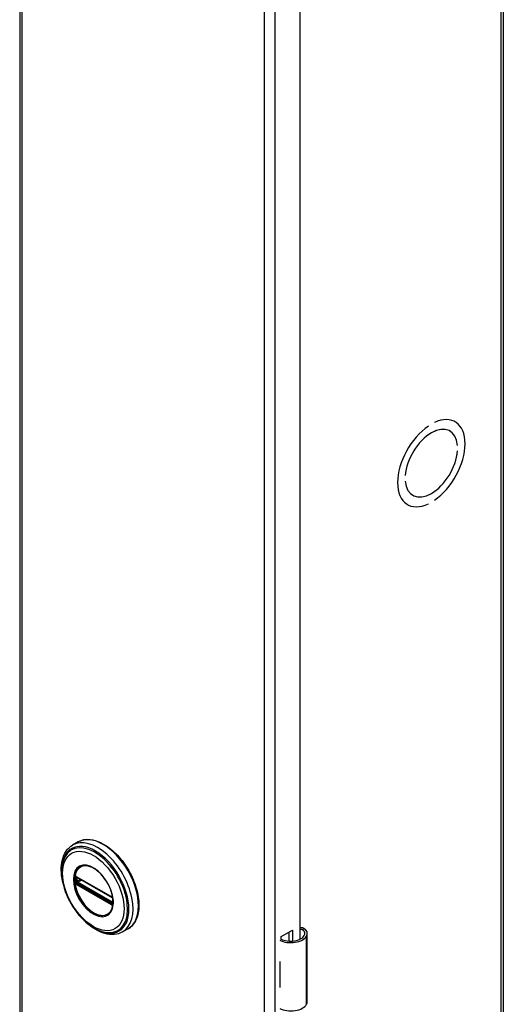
# Model space of a CAD drawing. Header units: inches. Extents: x 0 to 187, y -11 to 121.
# Tile 17 of 20: x 159 to 165, y 67 to 79. Entities that reach past the tile are written whole.
import ezdxf

# ---------------------------------------------------------------- set-up
doc = ezdxf.new("R2010")
doc.units = ezdxf.units.IN
doc.header["$LTSCALE"] = 11.188006
doc.header["$MEASUREMENT"] = 0
doc.layers.add('Visible Edges(ANSI)', color=7, linetype='Continuous', lineweight=25)
doc.layers.add('Visible Tangent Edges(ANSI)', color=7, linetype='Continuous', lineweight=25)

msp = doc.modelspace()

# ---------------------------------------------------------------- linework, layer by layer
at = {"layer": 'Visible Edges(ANSI)'}
for p, q in [((159.2537, 88.8637), (159.2537, 49.6215)), ((164.956, 88.8413), (164.956, 49.5991)), ((162.5556, 83.3247), (162.5556, 68.0037)), ((164.0723, 74.0541), (164.0724, 74.0541)), ((164.0724, 74.0542), (164.0724, 74.0541)), ((164.1431, 74.0948), (164.1431, 74.0949)), ((164.3831, 74.1069), (164.3884, 74.1039)), ((164.3213, 73.9982), (164.326, 73.9955)), ((164.4157, 73.8266), (164.4158, 73.8266)), ((164.4158, 73.8266), (164.4157, 73.8266)), ((164.4157, 73.7612), (164.4158, 73.7612)), ((163.7997, 73.4719), (163.7998, 73.4718)), ((163.7998, 73.4718), (163.7997, 73.4718)), ((163.7997, 73.4064), (163.7998, 73.4064)), ((163.8848, 73.2401), (163.8895, 73.2374)), ((163.8218, 73.1322), (163.8271, 73.1291)), ((164.0723, 73.1381), (164.0724, 73.1381)), ((164.0724, 73.1382), (164.0724, 73.1381)), ((164.1431, 73.1788), (164.1431, 73.1789)), ((159.9419, 69.1518), (159.8778, 69.115)), ((159.9274, 68.7378), (159.9223, 68.7407)), ((159.9274, 68.7378), (160.3355, 68.5028)), ((160.3424, 68.4951), (159.9344, 68.7301)), ((160.3405, 68.4998), (160.3355, 68.5028)), ((160.3513, 68.4874), (160.3525, 68.4846)), ((160.3514, 68.4422), (160.3514, 68.4795)), ((160.3525, 68.4846), (160.3531, 68.4828)), ((160.3545, 68.4321), (160.3543, 68.4262)), ((160.3545, 68.4692), (160.3545, 68.4321)), ((160.5313, 68.1283), (160.4672, 68.0914)), ((162.3364, 68.0357), (162.4708, 68.1131)), ((162.3364, 68.0039), (162.3364, 68.0357)), ((162.4319, 67.9828), (162.4319, 68.0907)), ((162.4708, 68.1131), (162.4708, 67.9829)), ((162.6452, 67.2668), (162.6452, 68.0714)), ((162.3209, 67.7436), (162.3209, 67.7123)), ((162.3209, 67.4693), (162.3209, 67.4379))]:
    msp.add_line(p, q, dxfattribs=at)
at = {"layer": 'Visible Edges(ANSI)', "flags": 128}
for points in [[(159.9419, 69.1518), (159.9577, 69.1601), (159.9743, 69.167), (159.9914, 69.1725), (160.0092, 69.1767), (160.0275, 69.1795), (160.0462, 69.181), (160.0653, 69.181), (160.0847, 69.1797), (160.1045, 69.1771), (160.1245, 69.1732), (160.1447, 69.168), (160.165, 69.1615), (160.1855, 69.1538), (160.2061, 69.1448), (160.2266, 69.1347), (160.2472, 69.1234), (160.2677, 69.1109), (160.2881, 69.0974), (160.3084, 69.0828), (160.3284, 69.0672), (160.3483, 69.0505), (160.3679, 69.0329), (160.3871, 69.0144), (160.4061, 68.9951), (160.4246, 68.9749), (160.4426, 68.9539), (160.4602, 68.9322), (160.4773, 68.9098), (160.4938, 68.8868), (160.5097, 68.8632), (160.525, 68.8391), (160.5396, 68.8146), (160.5535, 68.7896), (160.5667, 68.7643), (160.5791, 68.7387), (160.5907, 68.7129), (160.6015, 68.6869), (160.6114, 68.6608), (160.6205, 68.6346), (160.6287, 68.6085), (160.6359, 68.5824), (160.6423, 68.5565), (160.6476, 68.5307), (160.6521, 68.5052), (160.6555, 68.48), (160.658, 68.4551), (160.6594, 68.4307), (160.6599, 68.4067), (160.6594, 68.3832), (160.6578, 68.3604), (160.6552, 68.3381), (160.6516, 68.3165), (160.647, 68.2957), (160.6414, 68.2756), (160.6348, 68.2563), (160.6271, 68.2379), (160.6185, 68.2204), (160.6088, 68.2039), (160.5982, 68.1885), (160.5866, 68.1741), (160.5741, 68.1608), (160.5606, 68.1487), (160.5464, 68.1379), (160.5313, 68.1283)], [(159.7598, 68.6847), (159.753, 68.7194), (159.748, 68.7536), (159.7448, 68.7873), (159.7435, 68.8203), (159.744, 68.8525), (159.7464, 68.8837), (159.7507, 68.9138), (159.757, 68.9428), (159.7652, 68.9705), (159.7755, 68.9967), (159.7877, 69.0214), (159.8019, 69.0443), (159.8181, 69.0653), (159.8363, 69.0842), (159.8562, 69.1008), (159.8778, 69.115)], [(159.7871, 68.9753), (159.7805, 68.9621), (159.7746, 68.9484), (159.7693, 68.9342), (159.7646, 68.9196), (159.7571, 68.8892), (159.7519, 68.8573), (159.749, 68.8241), (159.7485, 68.7898), (159.7502, 68.7545), (159.7542, 68.7184), (159.7604, 68.6817), (159.7687, 68.6445), (159.779, 68.6071), (159.7914, 68.5696), (159.8057, 68.5322), (159.8218, 68.4952), (159.8398, 68.4587), (159.8593, 68.4229), (159.8805, 68.3879), (159.9031, 68.3541), (159.927, 68.3216), (159.9521, 68.2904), (159.9784, 68.2609), (160.0055, 68.2332), (160.0335, 68.2073), (160.0622, 68.1836), (160.0914, 68.162), (160.1211, 68.1428), (160.151, 68.126), (160.1812, 68.1118), (160.2113, 68.1003), (160.2414, 68.0916), (160.2564, 68.0883), (160.2713, 68.0858), (160.2862, 68.084), (160.3009, 68.0831)], [(160.3246, 68.3282), (160.3331, 68.3418), (160.3405, 68.3571), (160.3464, 68.3739), (160.3509, 68.3921), (160.3539, 68.4117), (160.3554, 68.4325), (160.3553, 68.4543), (160.3537, 68.477), (160.3506, 68.5003), (160.3459, 68.5243), (160.3397, 68.5487), (160.332, 68.5731), (160.323, 68.5977), (160.3126, 68.6221), (160.3009, 68.6462), (160.288, 68.6698), (160.2741, 68.6928), (160.259, 68.715), (160.2432, 68.7363), (160.2265, 68.7563), (160.2091, 68.7753), (160.1912, 68.7929), (160.1728, 68.8089), (160.1542, 68.8233), (160.1354, 68.8361), (160.1165, 68.8471), (160.0978, 68.8563), (160.0794, 68.8635), (160.0613, 68.8687), (160.0438, 68.872), (160.027, 68.8734), (160.011, 68.8727)], [(159.9223, 68.7407), (159.9205, 68.7415), (159.9192, 68.7418)], [(159.9344, 68.7301), (159.9334, 68.7305), (159.933, 68.7306)], [(160.3405, 68.4998), (160.3438, 68.4974), (160.3472, 68.4938)], [(160.3514, 68.4795), (160.3507, 68.4835), (160.3486, 68.4883), (160.3455, 68.4925), (160.3424, 68.4951)], [(160.3472, 68.4938), (160.3494, 68.4907), (160.3513, 68.4874)], [(160.3512, 68.4407), (160.3513, 68.4411), (160.3514, 68.4422)], [(160.3543, 68.4262), (160.3541, 68.4238), (160.3538, 68.4228)], [(160.4672, 68.0914), (160.4441, 68.0799), (160.4197, 68.071), (160.3943, 68.0648), (160.368, 68.0613), (160.341, 68.0605), (160.3136, 68.0623), (160.2858, 68.0666), (160.2577, 68.0733), (160.2295, 68.0825), (160.2012, 68.0939), (160.173, 68.1074), (160.1449, 68.1231), (160.1171, 68.1409), (160.0895, 68.1605), (160.0624, 68.1821), (160.0358, 68.2053)], [(162.603, 68.1332), (162.6012, 68.1342), (162.5993, 68.1353), (162.5974, 68.1362), (162.5955, 68.137), (162.5935, 68.1378), (162.5914, 68.1385), (162.5894, 68.1391), (162.5873, 68.1396), (162.5852, 68.14), (162.5831, 68.1403), (162.581, 68.1404), (162.5789, 68.1405), (162.5768, 68.1405), (162.5747, 68.1404), (162.5727, 68.1401), (162.5706, 68.1398), (162.5686, 68.1393), (162.5666, 68.1388), (162.5647, 68.1382), (162.5627, 68.1375), (162.5609, 68.1367), (162.5591, 68.1358), (162.5573, 68.1348), (162.5556, 68.1338)], [(162.5556, 68.1223), (162.5572, 68.1228), (162.5588, 68.1231), (162.5603, 68.1234), (162.5619, 68.1236), (162.5634, 68.1238), (162.565, 68.1238), (162.5665, 68.1239), (162.568, 68.1238), (162.5695, 68.1237), (162.571, 68.1236), (162.5725, 68.1233), (162.574, 68.123), (162.5755, 68.1227), (162.577, 68.1222), (162.5786, 68.1217), (162.5801, 68.1212), (162.5815, 68.1206), (162.583, 68.1199), (162.5845, 68.1192), (162.5859, 68.1184), (162.5873, 68.1175), (162.5887, 68.1166), (162.59, 68.1157), (162.5913, 68.1146)]]:
    msp.add_lwpolyline(points, dxfattribs=at)
at = {"layer": 'Visible Edges(ANSI)'}
for centre, major_axis, ratio, start_param, end_param in [((164.1077, 73.6165), (0.2807, 0.4875), 0.5780931, 4.0140635, 6.9776434), ((164.1077, 73.6165), (0.2807, 0.4874), 0.5780931, 4.0140793, 6.9776275), ((164.1077, 73.6165), (-0.2807, -0.4875), 0.5780931, 4.0140635, 6.9776434), ((164.1077, 73.6165), (-0.2807, -0.4874), 0.5780931, 4.0140793, 6.9776275), ((164.1077, 73.6165), (0.2183, 0.3791), 0.5780931, 5.5874099, 8.5458897), ((164.1077, 73.6165), (0.2183, 0.379), 0.5780931, 5.5874309, 8.5458687), ((164.1077, 73.6165), (-0.2183, -0.3791), 0.5780931, 5.5874099, 8.5458897), ((164.1077, 73.6165), (-0.2183, -0.379), 0.5780931, 5.5874309, 8.5458687), ((162.4877, 68.0714), (0.1575, 0), 0.5758617, 5.9647502, 7.0321027), ((162.4503, 68.0785), (0.1969, 0), 0.5758617, 3.9833715, 5.9647502), ((162.4503, 68.0785), (0.1673, 0), 0.5758617, 3.9641341, 5.9647502), ((162.4877, 68.0714), (0.128, 0), 0.5758617, 5.9647502, 6.9099467), ((162.4503, 67.8291), (0.1969, 0), 0.5758617, 3.9833715, 3.9951945), ((162.3812, 67.7521), (-0.0917, 0), 0.5758617, 0.8282349, 0.8536019), ((162.3812, 67.5091), (0.0917, 0), 0.5758617, 3.9698275, 3.9951945), ((162.4503, 67.5233), (-0.1969, 0), 0.5758617, 0.8417789, 0.8536019), ((162.4503, 67.2739), (0.1969, 0), 0.5758617, 3.9833715, 5.9647502), ((162.4877, 67.2668), (0.1575, 0), 0.5758617, 5.9647502, 6.2831853)]:
    msp.add_ellipse(centre, major_axis=major_axis, ratio=ratio, start_param=start_param, end_param=end_param, dxfattribs=at)
at = {"layer": 'Visible Tangent Edges(ANSI)'}
for p, q in [((159.2789, 88.8287), (159.2789, 49.5865)), ((164.9308, 49.5641), (164.9308, 88.8063)), ((162.1413, 47.9381), (162.1413, 87.1804)), ((162.2629, 87.1804), (162.2629, 47.9381)), ((159.9194, 68.6887), (159.9194, 68.726)), ((160.3334, 68.5074), (159.9253, 68.7423)), ((159.9321, 68.7264), (159.9367, 68.7287)), ((159.9321, 68.6891), (159.9321, 68.7264)), ((159.9688, 68.7102), (159.9321, 68.6891)), ((159.9324, 68.7335), (160.3404, 68.4985)), ((159.9253, 68.6494), (160.3334, 68.4144)), ((160.337, 68.4234), (159.9289, 68.6584)), ((160.3404, 68.4313), (159.9324, 68.6663)), ((159.939, 68.6771), (159.9827, 68.7022)), ((160.3471, 68.4421), (159.939, 68.6771)), ((160.3534, 68.4761), (160.3534, 68.4388)), ((160.3514, 68.4449), (160.3471, 68.4421)), ((162.5913, 68.1146), (162.603, 68.1332)), ((162.6372, 67.2384), (162.6372, 68.043)), ((162.3209, 67.7123), (162.3209, 67.4693))]:
    msp.add_line(p, q, dxfattribs=at)
at = {"layer": 'Visible Tangent Edges(ANSI)', "flags": 128}
for points in [[(159.8864, 68.7103), (159.8912, 68.6526), (159.9055, 68.5916), (159.9287, 68.5301), (159.9598, 68.4702), (159.9976, 68.4147), (160.0405, 68.3656), (160.0867, 68.3253), (160.1344, 68.2952), (160.1816, 68.2763), (160.2264, 68.2695), (160.267, 68.2755), (160.3014, 68.2938), (160.3287, 68.3233), (160.3477, 68.3631), (160.3572, 68.4118), (160.3571, 68.4671), (160.3475, 68.5266), (160.3287, 68.5882), (160.3012, 68.6493), (160.2665, 68.7073), (160.2261, 68.7598), (160.1814, 68.8046), (160.1341, 68.8401), (160.0863, 68.8648), (160.04, 68.8775), (159.9972, 68.8777), (159.9595, 68.8657), (159.9285, 68.8416), (159.9054, 68.8066), (159.8912, 68.7622), (159.8864, 68.7103)], [(159.8976, 68.7092), (159.8978, 68.7205), (159.8984, 68.7316), (159.8995, 68.7423), (159.901, 68.7528), (159.9029, 68.763), (159.9053, 68.7728), (159.908, 68.7822), (159.9112, 68.7913), (159.9148, 68.8), (159.9188, 68.8082), (159.9231, 68.816), (159.9279, 68.8234), (159.933, 68.8303), (159.9385, 68.8368), (159.9444, 68.8427), (159.9506, 68.8482), (159.9571, 68.8531), (159.9639, 68.8576), (159.9711, 68.8614), (159.9785, 68.8648), (159.9863, 68.8676), (159.9942, 68.8698), (160.0025, 68.8715), (160.011, 68.8727)], [(160.3244, 68.3283), (160.3105, 68.3124), (160.2945, 68.2995), (160.2766, 68.2899), (160.257, 68.2836), (160.2357, 68.2808), (160.2131, 68.2816), (160.1895, 68.286), (160.1652, 68.2937), (160.1404, 68.3048), (160.1155, 68.3189), (160.0908, 68.3361), (160.0664, 68.3561), (160.0428, 68.3788), (160.0201, 68.4039), (159.9988, 68.431), (159.9789, 68.4598), (159.9608, 68.49), (159.9446, 68.5212), (159.9306, 68.5531), (159.9189, 68.5853), (159.9097, 68.6173), (159.903, 68.6489), (159.899, 68.6797), (159.8976, 68.7092)], [(159.9027, 68.7272), (159.9027, 68.7257), (159.9027, 68.7242), (159.9026, 68.7227), (159.9026, 68.7212), (159.9026, 68.7197), (159.9025, 68.7182), (159.9025, 68.7166), (159.9025, 68.7151), (159.9025, 68.7136), (159.9025, 68.712), (159.9025, 68.7105), (159.9025, 68.709), (159.9025, 68.7074), (159.9025, 68.7059), (159.9025, 68.7043), (159.9025, 68.7028), (159.9025, 68.7012), (159.9025, 68.6997), (159.9026, 68.6981), (159.9026, 68.6965), (159.9026, 68.695), (159.9027, 68.6934), (159.9027, 68.6918), (159.9027, 68.6902)], [(159.903, 68.7329), (159.903, 68.7327), (159.9029, 68.7325), (159.9029, 68.7322), (159.9029, 68.732), (159.9029, 68.7318), (159.9029, 68.7315), (159.9029, 68.7313), (159.9029, 68.731), (159.9029, 68.7308), (159.9029, 68.7306), (159.9029, 68.7303), (159.9028, 68.7301), (159.9028, 68.7299), (159.9028, 68.7296), (159.9028, 68.7294), (159.9028, 68.7291), (159.9028, 68.7289), (159.9028, 68.7287), (159.9028, 68.7284), (159.9028, 68.7282), (159.9028, 68.7279), (159.9028, 68.7277), (159.9027, 68.7275), (159.9027, 68.7272)], [(159.9048, 68.743), (159.9046, 68.7426), (159.9045, 68.7423), (159.9044, 68.7419), (159.9043, 68.7415), (159.9042, 68.7411), (159.9041, 68.7407), (159.904, 68.7403), (159.9039, 68.7399), (159.9038, 68.7395), (159.9037, 68.7391), (159.9037, 68.7387), (159.9036, 68.7383), (159.9035, 68.7378), (159.9034, 68.7374), (159.9034, 68.737), (159.9033, 68.7365), (159.9032, 68.7361), (159.9032, 68.7356), (159.9031, 68.7352), (159.9031, 68.7347), (159.9031, 68.7343), (159.903, 68.7338), (159.903, 68.7334), (159.903, 68.7329)], [(159.9056, 68.7455), (159.9056, 68.7454), (159.9056, 68.7453), (159.9055, 68.7452), (159.9055, 68.7451), (159.9054, 68.745), (159.9054, 68.7449), (159.9054, 68.7448), (159.9053, 68.7447), (159.9053, 68.7446), (159.9053, 68.7445), (159.9052, 68.7444), (159.9052, 68.7443), (159.9051, 68.7442), (159.9051, 68.7441), (159.9051, 68.744), (159.905, 68.7439), (159.905, 68.7438), (159.905, 68.7437), (159.9049, 68.7436), (159.9049, 68.7434), (159.9049, 68.7433), (159.9048, 68.7432), (159.9048, 68.7431), (159.9048, 68.743)], [(159.9108, 68.7477), (159.9106, 68.7476), (159.9103, 68.7476), (159.9101, 68.7476), (159.9098, 68.7475), (159.9096, 68.7475), (159.9094, 68.7474), (159.9091, 68.7474), (159.9089, 68.7473), (159.9087, 68.7472), (159.9085, 68.7472), (159.9082, 68.7471), (159.908, 68.747), (159.9078, 68.7469), (159.9076, 68.7468), (159.9074, 68.7467), (159.9072, 68.7466), (159.907, 68.7465), (159.9068, 68.7464), (159.9066, 68.7462), (159.9064, 68.7461), (159.9062, 68.746), (159.906, 68.7458), (159.9058, 68.7457), (159.9056, 68.7455)], [(159.9105, 68.7327), (159.9105, 68.733), (159.9105, 68.7333), (159.9105, 68.7336), (159.9105, 68.7339), (159.9105, 68.7343), (159.9106, 68.7346), (159.9106, 68.7349), (159.9107, 68.7352), (159.9107, 68.7355), (159.9108, 68.7357), (159.9109, 68.736), (159.911, 68.7363), (159.9111, 68.7366), (159.9112, 68.7368), (159.9113, 68.7371), (159.9114, 68.7374), (159.9115, 68.7376), (159.9116, 68.7378), (159.9118, 68.7381), (159.9119, 68.7383), (159.9121, 68.7385), (159.9122, 68.7387), (159.9124, 68.739), (159.9125, 68.7392)], [(159.9106, 68.7269), (159.9106, 68.7271), (159.9106, 68.7273), (159.9106, 68.7276), (159.9106, 68.7278), (159.9106, 68.7281), (159.9106, 68.7283), (159.9106, 68.7285), (159.9106, 68.7288), (159.9106, 68.729), (159.9106, 68.7293), (159.9106, 68.7295), (159.9106, 68.7297), (159.9105, 68.73), (159.9105, 68.7302), (159.9105, 68.7305), (159.9105, 68.7307), (159.9105, 68.731), (159.9105, 68.7312), (159.9105, 68.7314), (159.9105, 68.7317), (159.9105, 68.7319), (159.9105, 68.7322), (159.9105, 68.7324), (159.9105, 68.7327)], [(159.9106, 68.6896), (159.9106, 68.6911), (159.9106, 68.6927), (159.9107, 68.6943), (159.9107, 68.6958), (159.9107, 68.6974), (159.9107, 68.6989), (159.9107, 68.7005), (159.9107, 68.702), (159.9107, 68.7036), (159.9107, 68.7051), (159.9107, 68.7067), (159.9107, 68.7083), (159.9107, 68.7098), (159.9107, 68.7114), (159.9107, 68.7129), (159.9107, 68.7145), (159.9107, 68.716), (159.9107, 68.7176), (159.9107, 68.7191), (159.9107, 68.7207), (159.9107, 68.7222), (159.9106, 68.7238), (159.9106, 68.7253), (159.9106, 68.7269)], [(159.9202, 68.7453), (159.9198, 68.7455), (159.9194, 68.7457), (159.9189, 68.7459), (159.9185, 68.7461), (159.9181, 68.7463), (159.9177, 68.7464), (159.9173, 68.7466), (159.9169, 68.7468), (159.9165, 68.7469), (159.9161, 68.747), (159.9157, 68.7471), (159.9153, 68.7472), (159.9149, 68.7473), (159.9145, 68.7474), (159.9141, 68.7475), (159.9138, 68.7476), (159.9134, 68.7476), (159.913, 68.7477), (159.9126, 68.7477), (159.9123, 68.7477), (159.9119, 68.7477), (159.9115, 68.7477), (159.9112, 68.7477), (159.9108, 68.7477)], [(159.9125, 68.7392), (159.9126, 68.7392), (159.9126, 68.7393), (159.9127, 68.7393), (159.9127, 68.7394), (159.9128, 68.7395), (159.9128, 68.7395), (159.9129, 68.7396), (159.9129, 68.7396), (159.913, 68.7397), (159.913, 68.7397), (159.9131, 68.7398), (159.9131, 68.7399), (159.9132, 68.7399), (159.9132, 68.74), (159.9133, 68.74), (159.9133, 68.7401), (159.9134, 68.7401), (159.9134, 68.7402), (159.9135, 68.7402), (159.9136, 68.7403), (159.9136, 68.7403), (159.9137, 68.7404), (159.9137, 68.7404), (159.9138, 68.7405)], [(159.9138, 68.7405), (159.9139, 68.7406), (159.914, 68.7407), (159.9142, 68.7407), (159.9143, 68.7408), (159.9144, 68.7409), (159.9146, 68.741), (159.9147, 68.7411), (159.9148, 68.7412), (159.915, 68.7412), (159.9151, 68.7413), (159.9153, 68.7414), (159.9154, 68.7414), (159.9156, 68.7415), (159.9157, 68.7416), (159.9159, 68.7416), (159.916, 68.7416), (159.9162, 68.7417), (159.9163, 68.7417), (159.9165, 68.7418), (159.9167, 68.7418), (159.9168, 68.7418), (159.917, 68.7419), (159.9171, 68.7419), (159.9173, 68.7419)], [(159.9173, 68.7419), (159.9174, 68.7419), (159.9175, 68.7419), (159.9175, 68.7419), (159.9176, 68.7419), (159.9177, 68.7419), (159.9178, 68.7419), (159.9179, 68.7419), (159.9179, 68.7419), (159.918, 68.7419), (159.9181, 68.7419), (159.9182, 68.7419), (159.9183, 68.7419), (159.9183, 68.7419), (159.9184, 68.7419), (159.9185, 68.7419), (159.9186, 68.7419), (159.9187, 68.7419), (159.9187, 68.7419), (159.9188, 68.7419), (159.9189, 68.7419), (159.919, 68.7419), (159.9191, 68.7419), (159.9191, 68.7419), (159.9192, 68.7418)], [(159.9194, 68.726), (159.9194, 68.7262), (159.9194, 68.7265), (159.9195, 68.7268), (159.9195, 68.727), (159.9195, 68.7273), (159.9195, 68.7275), (159.9195, 68.7278), (159.9195, 68.728), (159.9195, 68.7283), (159.9195, 68.7285), (159.9196, 68.7287), (159.9196, 68.729), (159.9196, 68.7292), (159.9196, 68.7295), (159.9196, 68.7297), (159.9197, 68.7299), (159.9197, 68.7301), (159.9197, 68.7304), (159.9198, 68.7306), (159.9198, 68.7308), (159.9198, 68.731), (159.9199, 68.7312), (159.9199, 68.7314), (159.9199, 68.7316)], [(159.9199, 68.7316), (159.92, 68.7318), (159.92, 68.7319), (159.92, 68.7321), (159.9201, 68.7322), (159.9201, 68.7324), (159.9201, 68.7325), (159.9202, 68.7327), (159.9202, 68.7328), (159.9203, 68.7329), (159.9203, 68.7331), (159.9204, 68.7332), (159.9204, 68.7333), (159.9205, 68.7334), (159.9206, 68.7336), (159.9206, 68.7337), (159.9207, 68.7338), (159.9208, 68.7339), (159.9208, 68.734), (159.9209, 68.7341), (159.921, 68.7343), (159.921, 68.7344), (159.9211, 68.7345), (159.9212, 68.7346), (159.9213, 68.7347)], [(159.9253, 68.7423), (159.9251, 68.7425), (159.9249, 68.7426), (159.9247, 68.7427), (159.9245, 68.7428), (159.9243, 68.743), (159.9241, 68.7431), (159.9238, 68.7432), (159.9236, 68.7433), (159.9234, 68.7434), (159.9232, 68.7436), (159.923, 68.7437), (159.9228, 68.7438), (159.9225, 68.7439), (159.9223, 68.744), (159.9221, 68.7442), (159.9219, 68.7443), (159.9217, 68.7444), (159.9215, 68.7445), (159.9213, 68.7447), (159.921, 68.7448), (159.9208, 68.7449), (159.9206, 68.745), (159.9204, 68.7451), (159.9202, 68.7453)], [(159.9238, 68.7361), (159.9239, 68.7362), (159.9241, 68.7362), (159.9242, 68.7362), (159.9243, 68.7362), (159.9245, 68.7362), (159.9246, 68.7362), (159.9247, 68.7362), (159.9249, 68.7362), (159.925, 68.7362), (159.9251, 68.7362), (159.9253, 68.7362), (159.9254, 68.7362), (159.9255, 68.7362), (159.9257, 68.7362), (159.9258, 68.7361), (159.926, 68.7361), (159.9261, 68.7361), (159.9263, 68.7361), (159.9264, 68.736), (159.9266, 68.736), (159.9267, 68.736), (159.9268, 68.7359), (159.927, 68.7359), (159.9271, 68.7358)], [(159.9271, 68.7358), (159.9273, 68.7358), (159.9275, 68.7357), (159.9278, 68.7356), (159.928, 68.7355), (159.9282, 68.7355), (159.9284, 68.7354), (159.9286, 68.7353), (159.9288, 68.7352), (159.929, 68.7351), (159.9292, 68.735), (159.9295, 68.7349), (159.9297, 68.7349), (159.9299, 68.7348), (159.9301, 68.7347), (159.9303, 68.7345), (159.9306, 68.7344), (159.9308, 68.7343), (159.931, 68.7342), (159.9312, 68.7341), (159.9315, 68.734), (159.9317, 68.7339), (159.9319, 68.7337), (159.9322, 68.7336), (159.9324, 68.7335)], [(159.9027, 68.6902), (159.9027, 68.69), (159.9028, 68.6897), (159.9028, 68.6895), (159.9028, 68.6892), (159.9028, 68.689), (159.9028, 68.6887), (159.9028, 68.6885), (159.9028, 68.6882), (159.9028, 68.688), (159.9028, 68.6877), (159.9028, 68.6875), (159.9028, 68.6872), (159.9029, 68.687), (159.9029, 68.6867), (159.9029, 68.6865), (159.9029, 68.6862), (159.9029, 68.686), (159.9029, 68.6857), (159.9029, 68.6854), (159.9029, 68.6852), (159.9029, 68.6849), (159.9029, 68.6847), (159.903, 68.6844), (159.903, 68.6842)], [(159.903, 68.6842), (159.903, 68.6837), (159.903, 68.6832), (159.9031, 68.6827), (159.9031, 68.6822), (159.9031, 68.6817), (159.9032, 68.6812), (159.9032, 68.6807), (159.9033, 68.6802), (159.9034, 68.6797), (159.9034, 68.6792), (159.9035, 68.6787), (159.9036, 68.6782), (159.9037, 68.6777), (159.9037, 68.6772), (159.9038, 68.6767), (159.9039, 68.6762), (159.904, 68.6757), (159.9041, 68.6753), (159.9042, 68.6748), (159.9043, 68.6743), (159.9044, 68.6738), (159.9045, 68.6733), (159.9046, 68.6728), (159.9048, 68.6724)], [(159.9048, 68.6724), (159.9048, 68.6722), (159.9048, 68.6721), (159.9049, 68.6719), (159.9049, 68.6718), (159.9049, 68.6716), (159.905, 68.6715), (159.905, 68.6713), (159.905, 68.6712), (159.9051, 68.671), (159.9051, 68.6709), (159.9051, 68.6707), (159.9052, 68.6706), (159.9052, 68.6705), (159.9053, 68.6703), (159.9053, 68.6702), (159.9053, 68.67), (159.9054, 68.6699), (159.9054, 68.6697), (159.9054, 68.6696), (159.9055, 68.6694), (159.9055, 68.6693), (159.9056, 68.6692), (159.9056, 68.669), (159.9056, 68.6689)], [(159.9056, 68.6689), (159.9058, 68.6685), (159.906, 68.6682), (159.9062, 68.6678), (159.9064, 68.6674), (159.9066, 68.6671), (159.9068, 68.6667), (159.907, 68.6664), (159.9072, 68.666), (159.9074, 68.6657), (159.9076, 68.6654), (159.9078, 68.665), (159.908, 68.6647), (159.9082, 68.6643), (159.9085, 68.664), (159.9087, 68.6637), (159.9089, 68.6633), (159.9091, 68.663), (159.9094, 68.6627), (159.9096, 68.6624), (159.9098, 68.662), (159.9101, 68.6617), (159.9103, 68.6614), (159.9106, 68.6611), (159.9108, 68.6608)], [(159.9105, 68.6837), (159.9105, 68.6839), (159.9105, 68.6842), (159.9105, 68.6844), (159.9105, 68.6847), (159.9105, 68.6849), (159.9105, 68.6852), (159.9105, 68.6854), (159.9105, 68.6857), (159.9105, 68.6859), (159.9105, 68.6862), (159.9105, 68.6864), (159.9106, 68.6867), (159.9106, 68.6869), (159.9106, 68.6872), (159.9106, 68.6874), (159.9106, 68.6877), (159.9106, 68.6879), (159.9106, 68.6881), (159.9106, 68.6884), (159.9106, 68.6886), (159.9106, 68.6889), (159.9106, 68.6891), (159.9106, 68.6893), (159.9106, 68.6896)], [(159.9125, 68.6752), (159.9124, 68.6756), (159.9122, 68.6759), (159.9121, 68.6763), (159.9119, 68.6767), (159.9118, 68.677), (159.9117, 68.6774), (159.9115, 68.6777), (159.9114, 68.6781), (159.9113, 68.6784), (159.9112, 68.6788), (159.9111, 68.6791), (159.911, 68.6795), (159.9109, 68.6799), (159.9108, 68.6802), (159.9108, 68.6806), (159.9107, 68.6809), (159.9106, 68.6813), (159.9106, 68.6816), (159.9106, 68.682), (159.9105, 68.6823), (159.9105, 68.6826), (159.9105, 68.683), (159.9105, 68.6833), (159.9105, 68.6837)], [(159.9108, 68.6608), (159.9112, 68.6603), (159.9115, 68.6599), (159.9119, 68.6595), (159.9123, 68.6591), (159.9126, 68.6587), (159.913, 68.6583), (159.9134, 68.6579), (159.9138, 68.6575), (159.9142, 68.6571), (159.9145, 68.6567), (159.9149, 68.6564), (159.9153, 68.656), (159.9157, 68.6557), (159.9161, 68.6553), (159.9165, 68.655), (159.9169, 68.6547), (159.9173, 68.6543), (159.9177, 68.654), (159.9181, 68.6537), (159.9185, 68.6535), (159.919, 68.6532), (159.9194, 68.6529), (159.9198, 68.6527), (159.9202, 68.6524)], [(159.9138, 68.6726), (159.9137, 68.6727), (159.9137, 68.6728), (159.9136, 68.6729), (159.9136, 68.673), (159.9135, 68.6731), (159.9134, 68.6733), (159.9134, 68.6734), (159.9133, 68.6735), (159.9133, 68.6736), (159.9132, 68.6737), (159.9132, 68.6738), (159.9131, 68.6739), (159.9131, 68.674), (159.913, 68.6741), (159.913, 68.6742), (159.9129, 68.6744), (159.9129, 68.6745), (159.9128, 68.6746), (159.9128, 68.6747), (159.9127, 68.6748), (159.9127, 68.6749), (159.9126, 68.675), (159.9126, 68.6751), (159.9125, 68.6752)], [(159.9173, 68.6671), (159.9171, 68.6673), (159.917, 68.6675), (159.9168, 68.6677), (159.9167, 68.6679), (159.9165, 68.6682), (159.9163, 68.6684), (159.9162, 68.6686), (159.916, 68.6688), (159.9159, 68.669), (159.9157, 68.6693), (159.9156, 68.6695), (159.9154, 68.6697), (159.9153, 68.67), (159.9151, 68.6702), (159.915, 68.6704), (159.9148, 68.6707), (159.9147, 68.6709), (159.9146, 68.6711), (159.9144, 68.6714), (159.9143, 68.6716), (159.9142, 68.6719), (159.914, 68.6721), (159.9139, 68.6724), (159.9138, 68.6726)], [(159.9238, 68.6614), (159.9235, 68.6615), (159.9232, 68.6617), (159.9229, 68.6619), (159.9226, 68.6621), (159.9223, 68.6623), (159.9221, 68.6625), (159.9218, 68.6627), (159.9215, 68.6629), (159.9212, 68.6631), (159.921, 68.6633), (159.9207, 68.6636), (159.9204, 68.6638), (159.9201, 68.6641), (159.9199, 68.6643), (159.9196, 68.6646), (159.9193, 68.6648), (159.9191, 68.6651), (159.9188, 68.6654), (159.9186, 68.6656), (159.9183, 68.6659), (159.9181, 68.6662), (159.9178, 68.6665), (159.9176, 68.6668), (159.9173, 68.6671)], [(159.9199, 68.6824), (159.9199, 68.6826), (159.9199, 68.6829), (159.9198, 68.6831), (159.9198, 68.6834), (159.9198, 68.6837), (159.9197, 68.6839), (159.9197, 68.6842), (159.9197, 68.6845), (159.9196, 68.6847), (159.9196, 68.685), (159.9196, 68.6853), (159.9196, 68.6855), (159.9196, 68.6858), (159.9195, 68.6861), (159.9195, 68.6863), (159.9195, 68.6866), (159.9195, 68.6869), (159.9195, 68.6871), (159.9195, 68.6874), (159.9195, 68.6877), (159.9195, 68.6879), (159.9194, 68.6882), (159.9194, 68.6884), (159.9194, 68.6887)], [(159.9213, 68.6778), (159.9212, 68.6779), (159.9211, 68.6781), (159.921, 68.6783), (159.921, 68.6785), (159.9209, 68.6787), (159.9208, 68.6789), (159.9208, 68.6791), (159.9207, 68.6793), (159.9206, 68.6795), (159.9206, 68.6797), (159.9205, 68.6799), (159.9204, 68.6801), (159.9204, 68.6803), (159.9203, 68.6805), (159.9203, 68.6807), (159.9202, 68.6809), (159.9202, 68.681), (159.9201, 68.6812), (159.9201, 68.6814), (159.9201, 68.6816), (159.92, 68.6818), (159.92, 68.682), (159.92, 68.6822), (159.9199, 68.6824)], [(159.9202, 68.6524), (159.9204, 68.6523), (159.9206, 68.6522), (159.9208, 68.652), (159.921, 68.6519), (159.9213, 68.6518), (159.9215, 68.6516), (159.9217, 68.6515), (159.9219, 68.6514), (159.9221, 68.6513), (159.9223, 68.6511), (159.9225, 68.651), (159.9228, 68.6509), (159.923, 68.6508), (159.9232, 68.6506), (159.9234, 68.6505), (159.9236, 68.6504), (159.9238, 68.6502), (159.9241, 68.6501), (159.9243, 68.65), (159.9245, 68.6499), (159.9247, 68.6497), (159.9249, 68.6496), (159.9251, 68.6495), (159.9253, 68.6494)], [(159.9271, 68.6699), (159.927, 68.67), (159.9268, 68.6701), (159.9267, 68.6702), (159.9266, 68.6704), (159.9264, 68.6705), (159.9263, 68.6706), (159.9261, 68.6708), (159.926, 68.6709), (159.9258, 68.671), (159.9257, 68.6712), (159.9255, 68.6713), (159.9254, 68.6715), (159.9253, 68.6716), (159.9251, 68.6718), (159.925, 68.6719), (159.9249, 68.6721), (159.9247, 68.6722), (159.9246, 68.6724), (159.9245, 68.6725), (159.9243, 68.6727), (159.9242, 68.6729), (159.9241, 68.673), (159.9239, 68.6732), (159.9238, 68.6734)], [(159.9289, 68.6584), (159.9287, 68.6585), (159.9285, 68.6587), (159.9283, 68.6588), (159.9281, 68.6589), (159.9279, 68.659), (159.9276, 68.6591), (159.9274, 68.6593), (159.9272, 68.6594), (159.927, 68.6595), (159.9268, 68.6596), (159.9266, 68.6597), (159.9264, 68.6599), (159.9262, 68.66), (159.9259, 68.6601), (159.9257, 68.6602), (159.9255, 68.6604), (159.9253, 68.6605), (159.9251, 68.6606), (159.9249, 68.6607), (159.9246, 68.6609), (159.9244, 68.661), (159.9242, 68.6611), (159.924, 68.6612), (159.9238, 68.6614)], [(159.9324, 68.6663), (159.9322, 68.6664), (159.9319, 68.6666), (159.9317, 68.6667), (159.9315, 68.6668), (159.9312, 68.667), (159.931, 68.6671), (159.9308, 68.6673), (159.9306, 68.6674), (159.9304, 68.6676), (159.9301, 68.6677), (159.9299, 68.6679), (159.9297, 68.668), (159.9295, 68.6682), (159.9292, 68.6683), (159.929, 68.6685), (159.9288, 68.6686), (159.9286, 68.6688), (159.9284, 68.6689), (159.9282, 68.6691), (159.928, 68.6693), (159.9278, 68.6694), (159.9275, 68.6696), (159.9273, 68.6697), (159.9271, 68.6699)], [(160.3386, 68.5043), (160.3384, 68.5044), (160.3382, 68.5046), (160.3379, 68.5047), (160.3377, 68.5048), (160.3375, 68.5049), (160.3373, 68.5051), (160.3371, 68.5052), (160.3369, 68.5053), (160.3366, 68.5055), (160.3364, 68.5056), (160.3362, 68.5057), (160.336, 68.5058), (160.3358, 68.506), (160.3356, 68.5061), (160.3354, 68.5062), (160.3351, 68.5063), (160.3349, 68.5065), (160.3347, 68.5066), (160.3345, 68.5067), (160.3343, 68.5069), (160.3341, 68.507), (160.3338, 68.5071), (160.3336, 68.5072), (160.3334, 68.5074)], [(160.3479, 68.4959), (160.3476, 68.4964), (160.3472, 68.4968), (160.3469, 68.4972), (160.3465, 68.4976), (160.3461, 68.498), (160.3458, 68.4984), (160.3454, 68.4988), (160.345, 68.4992), (160.3446, 68.4996), (160.3442, 68.5), (160.3438, 68.5004), (160.3434, 68.5007), (160.343, 68.5011), (160.3426, 68.5014), (160.3422, 68.5017), (160.3418, 68.5021), (160.3414, 68.5024), (160.341, 68.5027), (160.3406, 68.503), (160.3402, 68.5033), (160.3398, 68.5035), (160.3394, 68.5038), (160.339, 68.5041), (160.3386, 68.5043)], [(160.3404, 68.4985), (160.3407, 68.4984), (160.3409, 68.4982), (160.3411, 68.4981), (160.3413, 68.498), (160.3416, 68.4978), (160.3418, 68.4977), (160.342, 68.4975), (160.3422, 68.4974), (160.3424, 68.4972), (160.3427, 68.4971), (160.3429, 68.4969), (160.3431, 68.4968), (160.3433, 68.4966), (160.3435, 68.4965), (160.3437, 68.4963), (160.3439, 68.4962), (160.3442, 68.496), (160.3444, 68.4958), (160.3446, 68.4957), (160.3448, 68.4955), (160.345, 68.4954), (160.3452, 68.4952), (160.3454, 68.495), (160.3456, 68.4949)], [(160.3456, 68.4949), (160.3457, 68.4947), (160.3459, 68.4946), (160.346, 68.4945), (160.3461, 68.4944), (160.3463, 68.4942), (160.3464, 68.4941), (160.3466, 68.494), (160.3467, 68.4938), (160.3469, 68.4937), (160.347, 68.4936), (160.3471, 68.4934), (160.3473, 68.4933), (160.3474, 68.4931), (160.3475, 68.493), (160.3477, 68.4928), (160.3478, 68.4927), (160.348, 68.4925), (160.3481, 68.4923), (160.3482, 68.4922), (160.3483, 68.492), (160.3485, 68.4919), (160.3486, 68.4917), (160.3487, 68.4915), (160.3489, 68.4914)], [(160.3522, 68.4896), (160.352, 68.4899), (160.3519, 68.4902), (160.3517, 68.4904), (160.3516, 68.4907), (160.3514, 68.491), (160.3512, 68.4913), (160.3511, 68.4915), (160.3509, 68.4918), (160.3507, 68.4921), (160.3505, 68.4923), (160.3504, 68.4926), (160.3502, 68.4929), (160.35, 68.4931), (160.3498, 68.4934), (160.3496, 68.4937), (160.3495, 68.4939), (160.3493, 68.4942), (160.3491, 68.4944), (160.3489, 68.4947), (160.3487, 68.4949), (160.3485, 68.4952), (160.3483, 68.4954), (160.3481, 68.4957), (160.3479, 68.4959)], [(160.3514, 68.487), (160.3515, 68.4868), (160.3516, 68.4866), (160.3516, 68.4864), (160.3517, 68.4862), (160.3518, 68.486), (160.3519, 68.4858), (160.3519, 68.4856), (160.352, 68.4854), (160.3521, 68.4852), (160.3521, 68.485), (160.3522, 68.4848), (160.3522, 68.4847), (160.3523, 68.4845), (160.3524, 68.4843), (160.3524, 68.4841), (160.3525, 68.4839), (160.3525, 68.4837), (160.3526, 68.4835), (160.3526, 68.4833), (160.3526, 68.4831), (160.3527, 68.4829), (160.3527, 68.4827), (160.3527, 68.4826), (160.3528, 68.4824)], [(160.3528, 68.4824), (160.3528, 68.4821), (160.3529, 68.4819), (160.3529, 68.4816), (160.3529, 68.4814), (160.353, 68.4811), (160.353, 68.4808), (160.3531, 68.4806), (160.3531, 68.4803), (160.3531, 68.4801), (160.3532, 68.4798), (160.3532, 68.4795), (160.3532, 68.4793), (160.3532, 68.479), (160.3533, 68.4787), (160.3533, 68.4785), (160.3533, 68.4782), (160.3533, 68.4779), (160.3533, 68.4777), (160.3533, 68.4774), (160.3534, 68.4772), (160.3534, 68.4769), (160.3534, 68.4766), (160.3534, 68.4764), (160.3534, 68.4761)], [(160.3334, 68.4144), (160.3336, 68.4143), (160.3338, 68.4141), (160.3341, 68.414), (160.3343, 68.4139), (160.3345, 68.4138), (160.3347, 68.4136), (160.3349, 68.4135), (160.3351, 68.4134), (160.3354, 68.4133), (160.3356, 68.4132), (160.3358, 68.413), (160.336, 68.4129), (160.3362, 68.4128), (160.3364, 68.4127), (160.3366, 68.4125), (160.3369, 68.4124), (160.3371, 68.4123), (160.3373, 68.4122), (160.3375, 68.4121), (160.3377, 68.4119), (160.3379, 68.4118), (160.3382, 68.4117), (160.3384, 68.4116), (160.3386, 68.4115)], [(160.342, 68.4205), (160.3418, 68.4206), (160.3416, 68.4208), (160.3413, 68.4209), (160.3411, 68.421), (160.3409, 68.4211), (160.3407, 68.4213), (160.3405, 68.4214), (160.3403, 68.4215), (160.3401, 68.4216), (160.3399, 68.4218), (160.3397, 68.4219), (160.3395, 68.422), (160.3392, 68.4221), (160.339, 68.4222), (160.3388, 68.4224), (160.3386, 68.4225), (160.3384, 68.4226), (160.3382, 68.4227), (160.338, 68.4228), (160.3378, 68.423), (160.3376, 68.4231), (160.3374, 68.4232), (160.3372, 68.4233), (160.337, 68.4234)], [(160.3386, 68.4115), (160.339, 68.4112), (160.3394, 68.411), (160.3398, 68.4108), (160.3402, 68.4106), (160.3406, 68.4105), (160.341, 68.4103), (160.3414, 68.4101), (160.3418, 68.41), (160.3422, 68.4098), (160.3426, 68.4097), (160.343, 68.4096), (160.3434, 68.4095), (160.3438, 68.4094), (160.3442, 68.4093), (160.3446, 68.4092), (160.345, 68.4092), (160.3454, 68.4091), (160.3458, 68.4091), (160.3461, 68.409), (160.3465, 68.409), (160.3469, 68.409), (160.3472, 68.409), (160.3476, 68.409), (160.3479, 68.4091)], [(160.3456, 68.4289), (160.3454, 68.429), (160.3452, 68.4291), (160.345, 68.4291), (160.3448, 68.4292), (160.3446, 68.4293), (160.3444, 68.4294), (160.3442, 68.4295), (160.3439, 68.4296), (160.3437, 68.4297), (160.3435, 68.4297), (160.3433, 68.4298), (160.3431, 68.4299), (160.3429, 68.43), (160.3427, 68.4301), (160.3424, 68.4303), (160.3422, 68.4304), (160.342, 68.4305), (160.3418, 68.4306), (160.3416, 68.4307), (160.3413, 68.4308), (160.3411, 68.4309), (160.3409, 68.4311), (160.3407, 68.4312), (160.3404, 68.4313)], [(160.3484, 68.4188), (160.3482, 68.4188), (160.3479, 68.4188), (160.3477, 68.4188), (160.3474, 68.4188), (160.3472, 68.4188), (160.3469, 68.4188), (160.3466, 68.4189), (160.3464, 68.4189), (160.3461, 68.4189), (160.3459, 68.419), (160.3456, 68.419), (160.3453, 68.4191), (160.345, 68.4192), (160.3448, 68.4193), (160.3445, 68.4194), (160.3442, 68.4195), (160.3439, 68.4196), (160.3437, 68.4197), (160.3434, 68.4198), (160.3431, 68.4199), (160.3428, 68.4201), (160.3426, 68.4202), (160.3423, 68.4204), (160.342, 68.4205)], [(160.3489, 68.4286), (160.3487, 68.4286), (160.3486, 68.4286), (160.3485, 68.4285), (160.3483, 68.4285), (160.3482, 68.4285), (160.3481, 68.4285), (160.348, 68.4285), (160.3478, 68.4285), (160.3477, 68.4285), (160.3475, 68.4285), (160.3474, 68.4285), (160.3473, 68.4285), (160.3471, 68.4286), (160.347, 68.4286), (160.3469, 68.4286), (160.3467, 68.4286), (160.3466, 68.4286), (160.3464, 68.4287), (160.3463, 68.4287), (160.3461, 68.4287), (160.346, 68.4288), (160.3459, 68.4288), (160.3457, 68.4289), (160.3456, 68.4289)], [(160.3479, 68.4091), (160.3482, 68.4091), (160.3484, 68.4091), (160.3487, 68.4092), (160.3489, 68.4092), (160.3491, 68.4092), (160.3494, 68.4093), (160.3496, 68.4094), (160.3498, 68.4094), (160.3501, 68.4095), (160.3503, 68.4096), (160.3505, 68.4096), (160.3507, 68.4097), (160.351, 68.4098), (160.3512, 68.4099), (160.3514, 68.41), (160.3516, 68.4101), (160.3518, 68.4102), (160.352, 68.4104), (160.3522, 68.4105), (160.3524, 68.4106), (160.3526, 68.4107), (160.3528, 68.4109), (160.3529, 68.411), (160.3531, 68.4112)], [(160.3519, 68.4203), (160.3518, 68.4202), (160.3517, 68.4201), (160.3516, 68.42), (160.3514, 68.4199), (160.3513, 68.4198), (160.3512, 68.4197), (160.351, 68.4196), (160.3509, 68.4196), (160.3507, 68.4195), (160.3506, 68.4194), (160.3505, 68.4194), (160.3503, 68.4193), (160.3502, 68.4192), (160.35, 68.4192), (160.3499, 68.4191), (160.3497, 68.4191), (160.3495, 68.419), (160.3494, 68.419), (160.3492, 68.419), (160.3491, 68.4189), (160.3489, 68.4189), (160.3487, 68.4189), (160.3486, 68.4188), (160.3484, 68.4188)], [(160.3528, 68.4331), (160.3527, 68.433), (160.3527, 68.4328), (160.3527, 68.4327), (160.3526, 68.4325), (160.3526, 68.4324), (160.3526, 68.4322), (160.3525, 68.4321), (160.3525, 68.432), (160.3524, 68.4318), (160.3524, 68.4317), (160.3523, 68.4316), (160.3522, 68.4314), (160.3522, 68.4313), (160.3521, 68.4312), (160.3521, 68.431), (160.352, 68.4309), (160.3519, 68.4308), (160.3519, 68.4307), (160.3518, 68.4306), (160.3517, 68.4305), (160.3516, 68.4304), (160.3516, 68.4303), (160.3515, 68.4302), (160.3514, 68.4301)], [(160.3531, 68.4215), (160.3531, 68.4215), (160.353, 68.4214), (160.353, 68.4213), (160.3529, 68.4213), (160.3529, 68.4212), (160.3528, 68.4212), (160.3528, 68.4211), (160.3528, 68.4211), (160.3527, 68.421), (160.3527, 68.421), (160.3526, 68.4209), (160.3526, 68.4209), (160.3525, 68.4208), (160.3525, 68.4208), (160.3524, 68.4207), (160.3524, 68.4207), (160.3523, 68.4206), (160.3523, 68.4206), (160.3522, 68.4205), (160.3522, 68.4205), (160.3521, 68.4204), (160.352, 68.4204), (160.352, 68.4203), (160.3519, 68.4203)], [(160.3534, 68.4388), (160.3534, 68.4386), (160.3534, 68.4383), (160.3534, 68.4381), (160.3534, 68.4378), (160.3533, 68.4375), (160.3533, 68.4373), (160.3533, 68.437), (160.3533, 68.4368), (160.3533, 68.4365), (160.3533, 68.4363), (160.3532, 68.4361), (160.3532, 68.4358), (160.3532, 68.4356), (160.3532, 68.4353), (160.3531, 68.4351), (160.3531, 68.4349), (160.3531, 68.4346), (160.353, 68.4344), (160.353, 68.4342), (160.3529, 68.434), (160.3529, 68.4338), (160.3529, 68.4335), (160.3528, 68.4333), (160.3528, 68.4331)], [(160.3538, 68.4228), (160.3538, 68.4228), (160.3538, 68.4227), (160.3538, 68.4226), (160.3537, 68.4226), (160.3537, 68.4225), (160.3537, 68.4225), (160.3537, 68.4224), (160.3536, 68.4224), (160.3536, 68.4223), (160.3536, 68.4222), (160.3535, 68.4222), (160.3535, 68.4221), (160.3535, 68.4221), (160.3534, 68.422), (160.3534, 68.422), (160.3534, 68.4219), (160.3533, 68.4219), (160.3533, 68.4218), (160.3533, 68.4218), (160.3532, 68.4217), (160.3532, 68.4217), (160.3532, 68.4216), (160.3531, 68.4216), (160.3531, 68.4215)], [(160.3531, 68.4112), (160.3532, 68.4113), (160.3532, 68.4114), (160.3532, 68.4115), (160.3533, 68.4116), (160.3533, 68.4117), (160.3533, 68.4118), (160.3534, 68.4119), (160.3534, 68.412), (160.3535, 68.4121), (160.3535, 68.4122), (160.3535, 68.4123), (160.3536, 68.4124), (160.3536, 68.4125), (160.3536, 68.4126), (160.3537, 68.4127), (160.3537, 68.4128), (160.3537, 68.4129), (160.3538, 68.413), (160.3538, 68.4131), (160.3538, 68.4132), (160.3538, 68.4134), (160.3539, 68.4135), (160.3539, 68.4136), (160.3539, 68.4137)], [(160.3539, 68.4137), (160.354, 68.4137), (160.354, 68.4138), (160.354, 68.4138), (160.354, 68.4139), (160.354, 68.4139), (160.354, 68.414), (160.354, 68.414), (160.354, 68.414), (160.3541, 68.4141), (160.3541, 68.4141), (160.3541, 68.4142), (160.3541, 68.4142), (160.3541, 68.4143), (160.3541, 68.4143), (160.3541, 68.4144), (160.3541, 68.4144), (160.3541, 68.4145), (160.3542, 68.4145), (160.3542, 68.4145), (160.3542, 68.4146), (160.3542, 68.4146), (160.3542, 68.4147), (160.3542, 68.4147), (160.3542, 68.4148)]]:
    msp.add_lwpolyline(points, dxfattribs=at)
at = {"layer": 'Visible Tangent Edges(ANSI)'}
for centre, major_axis, ratio, start_param, end_param in [((160.1456, 68.5877), (0.2799, -0.4861), 0.5780931, 5.5111352, 10.1968281), ((160.1725, 68.6032), (0.2947, -0.5118), 0.5780931, 0, 3.1415927), ((160.2366, 68.6401), (-0.2947, 0.5118), 0.5780931, 3.1415927, 6.2831853), ((160.1381, 68.5834), (-0.2735, 0.4749), 0.5780931, 2.7915323, 6.6332456), ((160.1294, 68.5784), (-0.1596, 0.2772), 0.5780931, 5.5106104, 6.9233747), ((159.8933, 68.7143), (0.00984, 0), 0.5758617, 3.9269908, 5.1579502), ((159.9077, 68.7323), (-0.00984, -0.00028), 0.5816732, 1.0282507, 1.8560752), ((159.9075, 68.7382), (-0.00984, -0.00028), 0.5913168, 1.0709601, 1.8575157), ((159.9107, 68.7477), (-0.0076, 0.00626), 0.7607479, 1.4037597, 2.3337882), ((159.9126, 68.7496), (-0.00632, 0.00755), 0.8117707, 1.4287314, 2.4759288), ((159.9134, 68.7272), (0.00984, 0.00024), 0.5904205, 0.8344596, 1.8602617), ((159.9135, 68.7215), (0.00984, 0), 0.5758617, 0.9265057, 1.8728012), ((159.9178, 68.7517), (0.00092, -0.0098), 0.7888712, 5.0586038, 6.1058013), ((159.9143, 68.7307), (0.00805, -0.00567), 0.7880587, 1.219922, 2.2751318), ((159.9169, 68.7321), (-0.00092, 0.0098), 0.7888712, 5.0586038, 6.1058013), ((159.9254, 68.7305), (0.00984, 0), 0.5758617, 4.0680983, 5.4628806), ((159.9271, 68.7493), (-0.0048, -0.00859), 0.5862469, 5.4885923, 6.2831853), ((159.9273, 68.7271), (-0.00492, 0.00854), 0.5773894, 6.025038, 6.5451906), ((159.9323, 68.7185), (-0.0098, 0.0171), 0.5773894, 6.1561802, 6.4140484), ((159.9323, 68.7463), (-0.00491, -0.00853), 0.5780931, 5.4958534, 6.2831853), ((159.9204, 68.7312), (0.00472, 0.00863), 0.5620638, 5.5464856, 5.9144376), ((159.9255, 68.7284), (0.00491, 0.00853), 0.5780931, 5.6369609, 5.8983067), ((159.9393, 68.7225), (-0.00544, 0.00826), 0.5746833, 0.0749748, 0.7522718), ((159.9393, 68.7386), (-0.00491, -0.00853), 0.5780931, 5.6369609, 6.2831853), ((159.9077, 68.695), (-0.00984, 0.00028), 0.5697012, 1.06136, 1.8891845), ((159.9075, 68.689), (-0.00984, 0.00027), 0.5598866, 1.1035062, 1.8900618), ((159.9107, 68.6767), (-0.00892, -0.00416), 0.2154533, 0.7436875, 1.6737161), ((159.9126, 68.6729), (-0.00879, -0.00442), 0.0795437, 0.6186436, 1.6658412), ((160.1294, 68.5784), (0.1596, -0.2772), 0.5780931, 4.076067, 6.9233747), ((159.9134, 68.6783), (-0.00984, 0.00023), 0.5608993, 4.0033391, 5.0291413), ((159.9135, 68.6842), (0.00984, 0), 0.5758617, 0.9265057, 1.8728012), ((159.9178, 68.6648), (-0.00768, -0.00616), 0.2115934, 4.6030876, 5.6502852), ((159.9143, 68.6737), (-0.00917, -0.00357), 0.2085441, 3.7740015, 4.8292113), ((159.9169, 68.6694), (0.00768, 0.00616), 0.2115934, 4.6030876, 5.6502852), ((159.9254, 68.6932), (0.00984, 0), 0.5758617, 4.0680983, 5.4628806), ((159.9271, 68.6564), (0.00502, 0.00847), 0.5698217, 1.3114255, 2.3613181), ((159.9273, 68.6783), (-0.00491, 0.00853), 0.5787976, 1.3126585, 1.8328111), ((159.9323, 68.6812), (0.0098, -0.0171), 0.5787976, 4.5853933, 4.8432615), ((159.9204, 68.6663), (0.00471, 0.00864), 0.5631278, 4.4328019, 5.4194526), ((159.9323, 68.6534), (0.00491, 0.00853), 0.5780931, 1.295624, 2.3542608), ((159.9255, 68.6635), (0.00491, 0.00853), 0.5780931, 4.4372167, 5.3547459), ((159.9393, 68.6852), (-0.00491, 0.00853), 0.6204538, 0.788035, 2.3576133), ((159.9393, 68.6691), (-0.00491, -0.00853), 0.5780931, 3.9599637, 5.3547459), ((160.3404, 68.5114), (-0.00491, -0.00853), 0.5780931, 5.4958534, 6.2831853), ((160.3455, 68.5083), (-0.00502, -0.00847), 0.5698218, 5.5029107, 6.2831853), ((160.3335, 68.4934), (-0.00491, -0.00853), 0.5780931, 2.4953683, 2.7436945), ((160.3473, 68.5036), (-0.00491, -0.00853), 0.5780931, 5.6369609, 6.2831853), ((160.3384, 68.4905), (-0.0051, -0.00842), 0.5937172, 2.4304355, 2.5564484), ((160.3549, 68.4999), (-0.00768, -0.00616), 0.2115934, 5.6502852, 6.2831853), ((160.3419, 68.4874), (-0.00768, -0.00616), 0.2115934, 2.5086925, 2.5298048), ((160.3454, 68.4864), (0.00491, -0.00853), 0.5787976, 1.3126585, 1.8328111), ((160.3404, 68.4835), (-0.0098, 0.0171), 0.5787976, 4.5853933, 4.8432615), ((160.3601, 68.4919), (-0.00879, -0.00442), 0.0795437, 0, 0.4850974), ((160.3444, 68.483), (0.00917, 0.00357), 0.2085441, 0.6122049, 0.6324088), ((160.3612, 68.4795), (-0.00984, 0), 0.5758617, 0, 0.6442907), ((160.3618, 68.4879), (-0.00927, -0.00332), 0.1506653, 0, 0.2394577), ((160.3454, 68.4784), (0.00984, 0.00022), 0.5914886, 0.6487144, 0.7092728), ((160.3455, 68.4727), (-0.00984, 0), 0.5758617, 3.6974638, 3.7858833), ((160.3404, 68.4184), (0.00491, 0.00853), 0.5780931, 1.295624, 2.3542608), ((160.3335, 68.4285), (0.00491, 0.00853), 0.5780931, 4.4372167, 5.3547459), ((160.3455, 68.4155), (0.0048, 0.00859), 0.5862469, 1.2971071, 2.3469997), ((160.3473, 68.4342), (-0.00491, -0.00853), 0.5780931, 3.9599637, 5.3547459), ((160.3384, 68.4255), (-0.00511, -0.00841), 0.5926532, 1.3186054, 2.3052561), ((160.3549, 68.4131), (-0.00092, 0.0098), 0.7888712, 0.8698136, 1.9170111), ((160.3473, 68.4503), (0.00441, -0.00885), 0.5745306, 5.5347346, 6.2081406), ((160.3419, 68.4246), (0.00092, -0.0098), 0.7888712, 0.8698136, 1.9170111), ((160.3454, 68.4376), (0.00492, -0.00854), 0.5773894, 6.025038, 6.5451906), ((160.3404, 68.4463), (0.0098, -0.0171), 0.5773894, 6.1561802, 6.4140484), ((160.3601, 68.4152), (-0.00632, 0.00755), 0.8117707, 0.3815338, 1.4287313), ((160.3612, 68.4422), (-0.00984, 0), 0.5758617, 0, 0.6442907), ((160.3444, 68.4261), (0.00805, -0.00567), 0.7880587, 0.1647121, 1.219922), ((160.3618, 68.417), (-0.00794, 0.00582), 0.8255359, 0.1798265, 1.1098551), ((160.3454, 68.4296), (-0.00984, 0.00021), 0.5598311, 3.5577482, 3.8763131), ((160.3455, 68.4354), (-0.00984, 0), 0.5758617, 3.5607073, 3.7858833), ((160.3642, 68.426), (-0.00984, 0.00023), 0.5567229, 0, 0.3760289), ((160.3643, 68.4321), (-0.00984, 0.00009), 0.5564726, 0, 0.4186709), ((160.3643, 68.4693), (-0.00984, -0.00009), 0.5949018, 0.0180468, 0.0669567)]:
    msp.add_ellipse(centre, major_axis=major_axis, ratio=ratio, start_param=start_param, end_param=end_param, dxfattribs=at)
msp.add_ellipse((160.1224, 68.5744), major_axis=(0.2558, -0.4442), ratio=0.5780931, dxfattribs=at)

doc.saveas('drawing.dxf')
